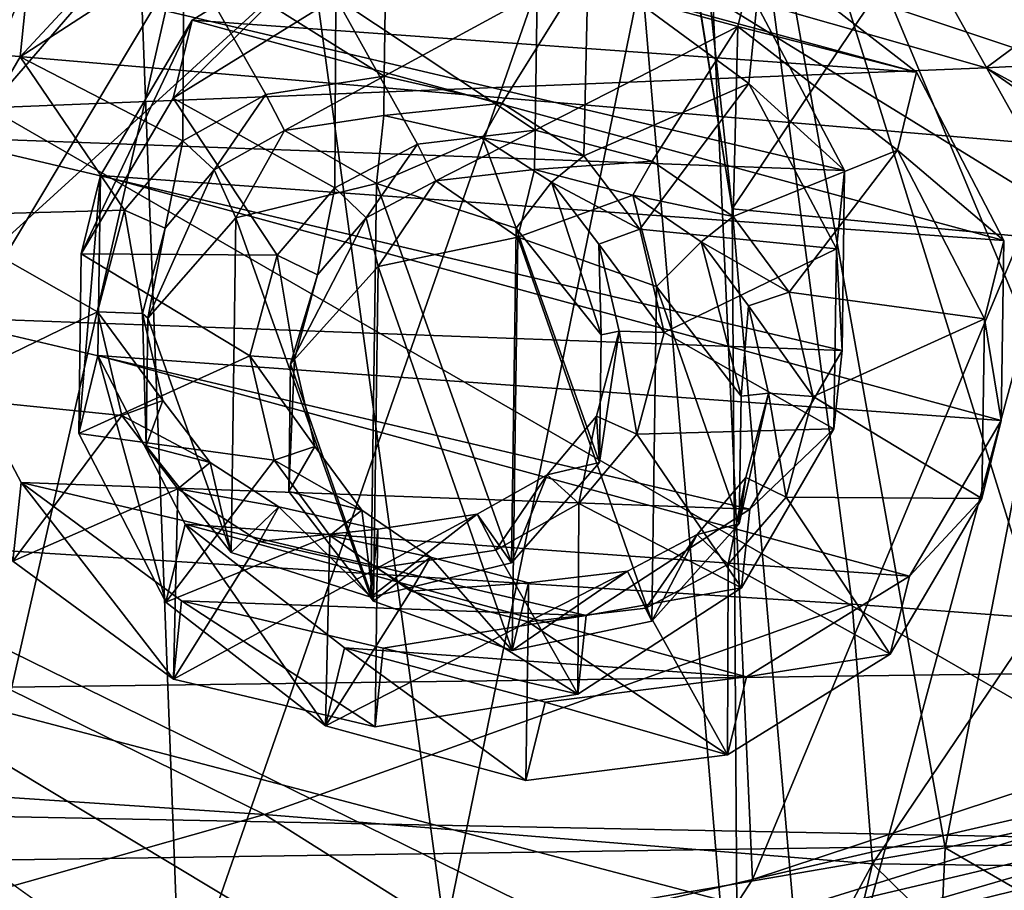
# Model space of a CAD drawing. Header units: metres. Extents: x -1004 to 0, y -808 to 0.
# Tile 91 of 135: x -356 to -310, y -114 to -73. Entities that reach past the tile are written whole.
import ezdxf

# ---------------------------------------------------------------- set-up
doc = ezdxf.new("R2010")
doc.units = ezdxf.units.M

msp = doc.modelspace()

# ---------------------------------------------------------------- linework, layer by layer
at = {"layer": 'top'}
for points in [[(-329.888824, -38.088737, 1930.046631), (-378.607605, -119.60273, 1985.827881), (-382.221283, -31.021881, 1934.762817)], [(-322.60022, -124.122322, 1979.295166), (-378.607605, -119.60273, 1985.827881), (-329.888824, -38.088737, 1930.046631)], [(-322.885803, -81.489136, 1954.172607), (-322.60022, -124.122322, 1979.295166), (-329.888824, -38.088737, 1930.046631)], [(-329.888824, -38.088737, 1930.046631), (-329.803864, -38.102722, 1930.036133), (-322.885803, -81.489136, 1954.172607)], [(-329.803864, -38.102722, 1930.036133), (-327.490509, -38.486088, 1929.765381), (-322.885803, -81.489136, 1954.172607)], [(-322.885803, -81.489136, 1954.172607), (-327.490509, -38.486088, 1929.765381), (-297.666809, -43.873398, 1928.242798)], [(-351.741699, -44.368996, 1507.820435), (-376.558838, -123.533806, 1555.031372), (-378.974548, -39.71484, 1506.693237)], [(-307.902313, -82.908188, 1952.266235), (-322.885803, -81.489136, 1954.172607), (-297.666809, -43.873398, 1928.242798)], [(-249.112656, -44.404568, 665.240845), (-531.962463, -59.26767, 664.851257), (-202.874207, -76.227615, 664.407471)], [(-348.900391, -119.331909, 1551.006836), (-376.558838, -123.533806, 1555.031372), (-351.741699, -44.368996, 1507.820435)], [(-324.765137, -50.017815, 1509.10791), (-348.900391, -119.331909, 1551.006836), (-351.741699, -44.368996, 1507.820435)], [(-321.921265, -113.105431, 1545.40979), (-348.900391, -119.331909, 1551.006836), (-324.765137, -50.017815, 1509.10791)], [(-298.321289, -56.500305, 1510.757568), (-321.921265, -113.105431, 1545.40979), (-324.765137, -50.017815, 1509.10791)], [(-376.130707, -52.26717, 2033.806885), (-372.22702, -96.644707, 2025.778931), (-323.517303, -52.26717, 2030.046021)], [(-372.22702, -96.644707, 2025.778931), (-317.222504, -100.118637, 2020.946167), (-323.517303, -52.26717, 2030.046021)], [(-366.171051, -52.26717, 181.828079), (-345.062103, -52.26717, 185.403137), (-360.168396, -118.592033, 189.773727)], [(-345.062103, -52.26717, 185.403137), (-336.40332, -115.66851, 194.224075), (-360.168396, -118.592033, 189.773727)], [(-345.062103, -52.26717, 185.403137), (-323.424683, -52.26717, 190.665115), (-336.40332, -115.66851, 194.224075)], [(-323.424683, -52.26717, 190.665115), (-312.841736, -111.61409, 200.455399), (-336.40332, -115.66851, 194.224075)], [(-303.170807, -101.056534, 2019.255127), (-296.233002, -100.988197, 2018.446899), (-323.517303, -52.26717, 2030.046021)], [(-296.233002, -100.988197, 2018.446899), (-289.312134, -100.438484, 2017.681763), (-323.517303, -52.26717, 2030.046021)], [(-323.517303, -52.26717, 2030.046021), (-289.312134, -100.438484, 2017.681763), (-271.142548, -52.26717, 2023.785889)], [(-323.517303, -52.26717, 2030.046021), (-317.222504, -100.118637, 2020.946167), (-308.442505, -100.78614, 2019.896606)], [(-308.442505, -100.78614, 2019.896606), (-303.170807, -101.056534, 2019.255127), (-323.517303, -52.26717, 2030.046021)], [(-323.424683, -52.26717, 190.665115), (-301.283936, -52.26717, 197.828186), (-312.841736, -111.61409, 200.455399)], [(-301.283936, -52.26717, 197.828186), (-289.953552, -106.590332, 208.299179), (-312.841736, -111.61409, 200.455399)], [(-295.983002, -104.537399, 1538.428955), (-321.921265, -113.105431, 1545.40979), (-298.321289, -56.500305, 1510.757568)], [(-594.247375, -171.585114, 661.909546), (-196.308548, -147.470947, 662.541565), (-531.962463, -59.26767, 664.851257)], [(-196.308548, -147.470947, 662.541565), (-191.884094, -88.40519, 664.088562), (-531.962463, -59.26767, 664.851257)], [(-531.962463, -59.26767, 664.851257), (-191.884094, -88.40519, 664.088562), (-202.874207, -76.227615, 664.407471)], [(-615.470276, -72.550049, 1606.88501), (-591.933105, -85.384491, 1606.548584), (-341.576477, -63.148872, 1607.130249)], [(-591.933105, -85.384491, 1606.548584), (-332.205414, -66.348167, 1607.047974), (-341.576477, -63.148872, 1607.130249)], [(-591.933105, -85.384491, 1606.548584), (-567.294678, -96.737617, 1606.251099), (-332.205414, -66.348167, 1607.047974)], [(-567.294678, -96.737617, 1606.251099), (-541.695801, -106.479683, 1605.995728), (-332.205414, -66.348167, 1607.047974)], [(-332.205414, -66.348167, 1607.047974), (-541.695801, -106.479683, 1605.995728), (-272.857819, -102.921715, 1606.087891)], [(-272.857819, -102.921715, 1606.087891), (-246.948975, -94.762154, 1606.301514), (-332.205414, -66.348167, 1607.047974)], [(-246.948975, -94.762154, 1606.301514), (-225.76767, -79.417076, 1606.705933), (-332.205414, -66.348167, 1607.047974)], [(-332.205414, -66.348167, 1607.047974), (-225.76767, -79.417076, 1606.705933), (-330.090454, -66.582947, 1655.322266)], [(-225.767654, -79.416962, 1703.572632), (-325.61673, -66.957962, 1703.570801), (-330.090454, -66.582947, 1655.322266)], [(-225.76767, -79.417076, 1606.705933), (-225.767654, -79.416962, 1703.572632), (-330.090454, -66.582947, 1655.322266)], [(-318.67804, -67.316513, 1752.300415), (-325.61673, -66.957962, 1703.570801), (-225.767654, -79.416962, 1703.572632)], [(-225.767654, -77.948128, 1800.771362), (-309.347412, -67.335449, 1800.758545), (-318.67804, -67.316513, 1752.300415)], [(-225.767654, -77.948128, 1800.771362), (-318.67804, -67.316513, 1752.300415), (-225.767654, -79.416962, 1703.572632)], [(-307.902313, -82.908188, 1952.266235), (-319.120483, -124.470184, 1978.742554), (-322.885803, -81.489136, 1954.172607)], [(-319.120483, -124.470184, 1978.742554), (-322.60022, -124.122322, 1979.295166), (-322.885803, -81.489136, 1954.172607)], [(-303.635834, -124.783379, 1976.071655), (-319.120483, -124.470184, 1978.742554), (-307.902313, -82.908188, 1952.266235)], [(-373.720337, -108.123314, 2005.617065), (-344.923065, -110.04409, 2003.045044), (-372.22702, -96.644707, 2025.778931)], [(-344.923065, -110.04409, 2003.045044), (-317.222504, -100.118637, 2020.946167), (-372.22702, -96.644707, 2025.778931)], [(-344.923065, -110.04409, 2003.045044), (-316.263245, -112.357918, 1999.483887), (-317.222504, -100.118637, 2020.946167)], [(-316.263245, -112.357918, 1999.483887), (-308.442505, -100.78614, 2019.896606), (-317.222504, -100.118637, 2020.946167)], [(-308.442505, -100.78614, 2019.896606), (-316.263245, -112.357918, 1999.483887), (-301.904236, -112.539879, 1997.345581)], [(-541.695801, -106.479683, 1605.995728), (-297.964813, -111.31955, 1605.86792), (-272.857819, -102.921715, 1606.087891)], [(-321.921265, -113.105431, 1545.40979), (-295.983002, -104.537399, 1538.428955), (-297.273773, -107.424042, 1555.789795)], [(-541.695801, -106.479683, 1605.995728), (-515.296631, -114.499153, 1605.785522), (-297.964813, -111.31955, 1605.86792)], [(-289.953552, -106.590332, 208.299179), (-290.647888, -124.47464, 209.90213), (-312.841736, -111.61409, 200.455399)], [(-321.921265, -113.105431, 1545.40979), (-297.273773, -107.424042, 1555.789795), (-323.551117, -115.618164, 1561.07251)], [(-323.551117, -115.618164, 1561.07251), (-297.273773, -107.424042, 1555.789795), (-297.739502, -109.526161, 1572.967529)], [(-378.607605, -119.60273, 1985.827881), (-344.923065, -110.04409, 2003.045044), (-373.720337, -108.123314, 2005.617065)], [(-323.551117, -115.618164, 1561.07251), (-297.739502, -109.526161, 1572.967529), (-324.006104, -117.193779, 1576.527832)], [(-324.006104, -117.193779, 1576.527832), (-297.739502, -109.526161, 1572.967529), (-298.352905, -110.877457, 1590.216187)], [(-378.607605, -119.60273, 1985.827881), (-322.60022, -124.122322, 1979.295166), (-344.923065, -110.04409, 2003.045044)], [(-322.60022, -124.122322, 1979.295166), (-316.263245, -112.357918, 1999.483887), (-344.923065, -110.04409, 2003.045044)], [(-324.521667, -118.131798, 1592.032471), (-298.352905, -110.877457, 1590.216187), (-323.931244, -118.120049, 1605.689819)], [(-324.006104, -117.193779, 1576.527832), (-298.352905, -110.877457, 1590.216187), (-324.521667, -118.131798, 1592.032471)], [(-323.931244, -118.120049, 1605.689819), (-298.352905, -110.877457, 1590.216187), (-297.964813, -111.31955, 1605.86792)], [(-515.296631, -114.499153, 1605.785522), (-323.931244, -118.120049, 1605.689819), (-297.964813, -111.31955, 1605.86792)], [(-312.841736, -111.61409, 200.455399), (-313.708252, -130.293961, 202.135513), (-336.40332, -115.66851, 194.224075)], [(-290.647888, -124.47464, 209.90213), (-313.708252, -130.293961, 202.135513), (-312.841736, -111.61409, 200.455399)], [(-322.60022, -124.122322, 1979.295166), (-319.120483, -124.470184, 1978.742554), (-316.263245, -112.357918, 1999.483887)], [(-319.120483, -124.470184, 1978.742554), (-303.635834, -124.783379, 1976.071655), (-316.263245, -112.357918, 1999.483887)], [(-316.263245, -112.357918, 1999.483887), (-303.635834, -124.783379, 1976.071655), (-301.904236, -112.539879, 1997.345581)], [(-348.900391, -119.331909, 1551.006836), (-321.921265, -113.105431, 1545.40979), (-323.551117, -115.618164, 1561.07251)]]:
    msp.add_3dface(points, dxfattribs=at)
at = {"layer": 'top0123411'}
for points in [[(-10, -10, 90), (-502.018646, -625.846375, 90), (-994.037292, -10, 90)], [(-494.003571, -626.560364, 90), (-502.018646, -625.846375, 90), (-10, -10, 90)], [(-485.779327, -628.854126, 90), (-494.003571, -626.560364, 90), (-10, -10, 90)], [(-477.800262, -632.855408, 90), (-485.779327, -628.854126, 90), (-10, -10, 90)], [(-10, -10, 90), (-470.61264, -638.481506, 90), (-477.800262, -632.855408, 90)], [(-217.024689, -763.271118, 90), (-470.61264, -638.481506, 90), (-10, -10, 90)], [(-347.30011, -64.42334, 141.24382), (-310.910522, -74.838074, 118.716759), (-295.737305, -63.549622, 141.152725)], [(-310.910522, -74.838074, 118.716759), (-261.255157, -72.276657, 118.761467), (-295.737305, -63.549622, 141.152725)], [(-398.869202, -65.046387, 141.304626), (-357.917725, -76.72718, 118.683784), (-347.30011, -64.42334, 141.24382)], [(-357.917725, -76.72718, 118.683784), (-310.910522, -74.838074, 118.716759), (-347.30011, -64.42334, 141.24382)], [(-261.255157, -72.276657, 118.761467), (-310.910522, -74.838074, 118.716759), (-67.634972, -207.468338, 116.401688)], [(-310.910522, -74.838074, 118.716759), (-357.917725, -76.72718, 118.683784), (-65.746979, -245.352539, 115.740417)], [(-67.634972, -207.468338, 116.401688), (-310.910522, -74.838074, 118.716759), (-65.746979, -245.352539, 115.740417)], [(-65.746979, -245.352539, 115.740417), (-357.917725, -76.72718, 118.683784), (-406.245697, -78.120522, 118.659462)], [(-406.245697, -78.120522, 118.659462), (-490.16217, -606.131226, 109.443001), (-63.32338, -322.340668, 114.396584)], [(-63.32338, -322.340668, 114.396584), (-64.29863, -283.87738, 115.067963), (-406.245697, -78.120522, 118.659462)], [(-64.29863, -283.87738, 115.067963), (-65.746979, -245.352539, 115.740417), (-406.245697, -78.120522, 118.659462)]]:
    msp.add_3dface(points, dxfattribs=at)
at = {"layer": 'top0123415'}
for points in [[(-233.311279, -124.02623, 1633.36084), (-632.336914, -96.123642, 1633.36084), (-632.397461, -96.989761, 1638.284912)], [(-632.336914, -96.123642, 1633.36084), (-233.311279, -124.02623, 1633.36084), (-572.498474, -100.529236, 1632.846069)], [(-233.371841, -124.892357, 1638.284912), (-632.397461, -96.989761, 1638.284912), (-632.72522, -101.676781, 1639.994995)], [(-233.371841, -124.892357, 1638.284912), (-233.311279, -124.02623, 1633.36084), (-632.397461, -96.989761, 1638.284912)], [(-632.931824, -104.631546, 1631.857056), (-632.604065, -99.944534, 1630.146973), (-233.906204, -132.534134, 1631.857056)], [(-632.604065, -99.944534, 1630.146973), (-233.578461, -127.847122, 1630.146973), (-233.906204, -132.534134, 1631.857056)], [(-632.604065, -99.944534, 1630.146973), (-572.712219, -103.585953, 1630.274902), (-293.394257, -123.117767, 1630.274902)], [(-632.604065, -99.944534, 1630.146973), (-293.394257, -123.117767, 1630.274902), (-233.578461, -127.847122, 1630.146973)], [(-233.311279, -124.02623, 1633.36084), (-293.180511, -120.06105, 1632.846069), (-572.498474, -100.529236, 1632.846069)], [(-572.498474, -100.529236, 1632.846069), (-293.180511, -120.06105, 1632.846069), (-571.109802, -100.93853, 1632.306519)], [(-293.180511, -120.06105, 1632.846069), (-294.612518, -120.273216, 1632.306519), (-571.109802, -100.93853, 1632.306519)], [(-571.109802, -100.93853, 1632.306519), (-294.612518, -120.273216, 1632.306519), (-570.591492, -101.929459, 1631.240723)], [(-233.6996, -129.579376, 1639.994995), (-632.72522, -101.676781, 1639.994995), (-632.992371, -105.497673, 1636.781006)], [(-233.6996, -129.579376, 1639.994995), (-233.371841, -124.892357, 1638.284912), (-632.72522, -101.676781, 1639.994995)], [(-572.712219, -103.585953, 1630.274902), (-570.591492, -101.929459, 1631.240723), (-293.394257, -123.117767, 1630.274902)], [(-293.394257, -123.117767, 1630.274902), (-570.591492, -101.929459, 1631.240723), (-295.263763, -121.182266, 1631.240723)], [(-570.591492, -101.929459, 1631.240723), (-294.612518, -120.273216, 1632.306519), (-295.263763, -121.182266, 1631.240723)], [(-632.992371, -105.497673, 1636.781006), (-632.931824, -104.631546, 1631.857056), (-233.966782, -133.400269, 1636.781006)], [(-632.931824, -104.631546, 1631.857056), (-233.906204, -132.534134, 1631.857056), (-233.966782, -133.400269, 1636.781006)], [(-233.966782, -133.400269, 1636.781006), (-233.6996, -129.579376, 1639.994995), (-632.992371, -105.497673, 1636.781006)]]:
    msp.add_3dface(points, dxfattribs=at)
at = {"layer": 'top0123426'}
for points in [[(-348.329651, -72.579956, 1957.202759), (-340.65625, -67.838043, 1953.395508), (-349.234558, -76.26062, 1950.794678)], [(-340.65625, -67.838043, 1953.395508), (-341.561127, -71.518707, 1946.987549), (-349.234558, -76.26062, 1950.794678)], [(-314.186798, -75.035995, 1953.792114), (-340.65625, -67.838043, 1953.395508), (-348.329651, -72.579956, 1957.202759)], [(-314.186798, -75.035995, 1953.792114), (-321.708374, -69.201042, 1951.502808), (-340.65625, -67.838043, 1953.395508)], [(-322.613281, -72.881706, 1945.094727), (-332.06012, -70.31279, 1944.953125), (-321.708374, -69.201042, 1951.502808)], [(-322.613281, -72.881706, 1945.094727), (-321.708374, -69.201042, 1951.502808), (-314.186798, -75.035995, 1953.792114)], [(-341.561127, -71.518707, 1946.987549), (-332.06012, -70.31279, 1944.953125), (-332.167297, -77.7808, 1949.257813)], [(-332.167297, -77.7808, 1949.257813), (-332.06012, -70.31279, 1944.953125), (-322.613281, -72.881706, 1945.094727)], [(-349.234558, -76.26062, 1950.794678), (-341.561127, -71.518707, 1946.987549), (-341.605927, -80.500221, 1952.152588)], [(-341.561127, -71.518707, 1946.987549), (-337.718414, -78.43782, 1950.419067), (-341.605927, -80.500221, 1952.152588)], [(-337.718414, -78.43782, 1950.419067), (-341.561127, -71.518707, 1946.987549), (-332.167297, -77.7808, 1949.257813)], [(-352.65567, -79.918663, 1962.028931), (-348.329651, -72.579956, 1957.202759), (-353.560547, -83.599327, 1955.62085)], [(-348.329651, -72.579956, 1957.202759), (-349.234558, -76.26062, 1950.794678), (-353.560547, -83.599327, 1955.62085)], [(-310.0802, -82.9813, 1957.775879), (-348.329651, -72.579956, 1957.202759), (-352.65567, -79.918663, 1962.028931)], [(-310.0802, -82.9813, 1957.775879), (-314.186798, -75.035995, 1953.792114), (-348.329651, -72.579956, 1957.202759)], [(-322.613281, -72.881706, 1945.094727), (-326.646484, -79.234276, 1949.31311), (-332.167297, -77.7808, 1949.257813)], [(-322.826172, -81.851135, 1950.276611), (-326.646484, -79.234276, 1949.31311), (-322.613281, -72.881706, 1945.094727)], [(-315.091675, -78.71666, 1947.384033), (-322.826172, -81.851135, 1950.276611), (-322.613281, -72.881706, 1945.094727)], [(-315.091675, -78.71666, 1947.384033), (-322.613281, -72.881706, 1945.094727), (-314.186798, -75.035995, 1953.792114)], [(-315.091675, -78.71666, 1947.384033), (-314.186798, -75.035995, 1953.792114), (-310.0802, -82.9813, 1957.775879)], [(-353.560547, -83.599327, 1955.62085), (-349.234558, -76.26062, 1950.794678), (-344.334656, -83.671303, 1954.359375)], [(-349.234558, -76.26062, 1950.794678), (-341.605927, -80.500221, 1952.152588), (-344.334656, -83.671303, 1954.359375)], [(-337.718414, -78.43782, 1950.419067), (-332.167297, -77.7808, 1949.257813), (-336.850586, -80.170349, 1951.291626)], [(-332.167297, -77.7808, 1949.257813), (-332.193726, -79.621773, 1950.31897), (-336.850586, -80.170349, 1951.291626)], [(-332.193726, -79.621773, 1950.31897), (-332.167297, -77.7808, 1949.257813), (-326.646484, -79.234276, 1949.31311)], [(-341.605927, -80.500221, 1952.152588), (-337.718414, -78.43782, 1950.419067), (-340.133209, -81.909271, 1952.754028)], [(-337.718414, -78.43782, 1950.419067), (-336.850586, -80.170349, 1951.291626), (-340.133209, -81.909271, 1952.754028)], [(-320.194, -85.407845, 1951.947876), (-322.826172, -81.851135, 1950.276611), (-315.091675, -78.71666, 1947.384033)], [(-310.985077, -86.661964, 1951.367798), (-320.194, -85.407845, 1951.947876), (-315.091675, -78.71666, 1947.384033)], [(-310.985077, -86.661964, 1951.367798), (-315.091675, -78.71666, 1947.384033), (-310.0802, -82.9813, 1957.775879)], [(-327.562225, -80.838501, 1950.363892), (-332.193726, -79.621773, 1950.31897), (-326.646484, -79.234276, 1949.31311)], [(-327.562225, -80.838501, 1950.363892), (-326.646484, -79.234276, 1949.31311), (-322.826172, -81.851135, 1950.276611)], [(-336.850586, -80.170349, 1951.291626), (-332.193726, -79.621773, 1950.31897), (-332.978485, -82.813705, 1944.761841)], [(-327.562225, -80.838501, 1950.363892), (-332.978485, -82.813705, 1944.761841), (-332.193726, -79.621773, 1950.31897)], [(-352.777405, -88.40065, 1966.917969), (-352.65567, -79.918663, 1962.028931), (-353.682312, -92.081314, 1960.509888)], [(-352.65567, -79.918663, 1962.028931), (-353.560547, -83.599327, 1955.62085), (-353.682312, -92.081314, 1960.509888)], [(-310.201935, -91.463287, 1962.664917), (-352.65567, -79.918663, 1962.028931), (-352.777405, -88.40065, 1966.917969)], [(-310.201935, -91.463287, 1962.664917), (-310.0802, -82.9813, 1957.775879), (-352.65567, -79.918663, 1962.028931)], [(-340.133209, -81.909271, 1952.754028), (-336.850586, -80.170349, 1951.291626), (-339.56781, -84.207367, 1946.492798)], [(-339.56781, -84.207367, 1946.492798), (-336.850586, -80.170349, 1951.291626), (-332.978485, -82.813705, 1944.761841)], [(-344.334656, -83.671303, 1954.359375), (-341.605927, -80.500221, 1952.152588), (-342.434418, -84.587173, 1954.617065)], [(-341.605927, -80.500221, 1952.152588), (-340.133209, -81.909271, 1952.754028), (-342.434418, -84.587173, 1954.617065)], [(-326.442688, -85.15152, 1945.181763), (-332.978485, -82.813705, 1944.761841), (-327.562225, -80.838501, 1950.363892)], [(-324.336243, -83.045609, 1951.176025), (-327.562225, -80.838501, 1950.363892), (-322.826172, -81.851135, 1950.276611)], [(-324.336243, -83.045609, 1951.176025), (-326.442688, -85.15152, 1945.181763), (-327.562225, -80.838501, 1950.363892)], [(-343.693665, -88.788261, 1949.706665), (-342.434418, -84.587173, 1954.617065), (-340.133209, -81.909271, 1952.754028)], [(-343.693665, -88.788261, 1949.706665), (-340.133209, -81.909271, 1952.754028), (-339.56781, -84.207367, 1946.492798)], [(-324.336243, -83.045609, 1951.176025), (-322.826172, -81.851135, 1950.276611), (-320.194, -85.407845, 1951.947876)], [(-339.56781, -84.207367, 1946.492798), (-332.978485, -82.813705, 1944.761841), (-333.258301, -102.308853, 1955.999023)], [(-333.258301, -102.308853, 1955.999023), (-332.978485, -82.813705, 1944.761841), (-326.669037, -100.919739, 1954.27063)], [(-332.978485, -82.813705, 1944.761841), (-326.442688, -85.15152, 1945.181763), (-326.669037, -100.919739, 1954.27063)], [(-322.456726, -90.315926, 1947.585205), (-326.442688, -85.15152, 1945.181763), (-324.336243, -83.045609, 1951.176025)], [(-322.116608, -86.048721, 1952.587524), (-324.336243, -83.045609, 1951.176025), (-320.194, -85.407845, 1951.947876)], [(-322.116608, -86.048721, 1952.587524), (-322.456726, -90.315926, 1947.585205), (-324.336243, -83.045609, 1951.176025)], [(-310.985077, -86.661964, 1951.367798), (-310.0802, -82.9813, 1957.775879), (-310.201935, -91.463287, 1962.664917)], [(-353.682312, -92.081314, 1960.509888), (-353.560547, -83.599327, 1955.62085), (-345.612976, -88.416405, 1957.265381)], [(-353.560547, -83.599327, 1955.62085), (-344.334656, -83.671303, 1954.359375), (-345.612976, -88.416405, 1957.265381)], [(-345.612976, -88.416405, 1957.265381), (-344.334656, -83.671303, 1954.359375), (-343.503815, -88.568115, 1957.054688)], [(-344.334656, -83.671303, 1954.359375), (-342.434418, -84.587173, 1954.617065), (-343.503815, -88.568115, 1957.054688)], [(-343.693665, -88.788261, 1949.706665), (-339.56781, -84.207367, 1946.492798), (-339.794159, -99.975594, 1955.581787)], [(-339.794159, -99.975594, 1955.581787), (-339.56781, -84.207367, 1946.492798), (-333.258301, -102.308853, 1955.999023)], [(-343.503815, -88.568115, 1957.054688), (-342.434418, -84.587173, 1954.617065), (-343.693665, -88.788261, 1949.706665)], [(-326.669037, -100.919739, 1954.27063), (-326.442688, -85.15152, 1945.181763), (-322.543182, -96.338852, 1951.056885)], [(-326.442688, -85.15152, 1945.181763), (-322.456726, -90.315926, 1947.585205), (-322.543182, -96.338852, 1951.056885)], [(-322.116608, -86.048721, 1952.587524), (-320.194, -85.407845, 1951.947876), (-319.054382, -90.326881, 1954.612305)], [(-319.054382, -90.326881, 1954.612305), (-320.194, -85.407845, 1951.947876), (-310.985077, -86.661964, 1951.367798)], [(-322.456726, -90.315926, 1947.585205), (-322.116608, -86.048721, 1952.587524), (-321.163574, -90.17514, 1954.82312)], [(-321.163574, -90.17514, 1954.82312), (-322.116608, -86.048721, 1952.587524), (-319.054382, -90.326881, 1954.612305)], [(-311.106842, -95.143951, 1956.256958), (-319.054382, -90.326881, 1954.612305), (-310.985077, -86.661964, 1951.367798)], [(-311.106842, -95.143951, 1956.256958), (-310.985077, -86.661964, 1951.367798), (-310.201935, -91.463287, 1962.664917)], [(-352.777405, -88.40065, 1966.917969), (-353.682312, -92.081314, 1960.509888), (-349.575714, -100.026619, 1964.493652)], [(-353.682312, -92.081314, 1960.509888), (-345.612976, -88.416405, 1957.265381), (-344.473389, -93.335442, 1959.92981)], [(-348.670807, -96.345955, 1970.901733), (-352.777405, -88.40065, 1966.917969), (-349.575714, -100.026619, 1964.493652)], [(-314.527954, -98.802002, 1967.491089), (-352.777405, -88.40065, 1966.917969), (-348.670807, -96.345955, 1970.901733)], [(-314.527954, -98.802002, 1967.491089), (-310.201935, -91.463287, 1962.664917), (-352.777405, -88.40065, 1966.917969)], [(-344.473389, -93.335442, 1959.92981), (-345.612976, -88.416405, 1957.265381), (-342.550781, -92.694534, 1959.290283)], [(-345.612976, -88.416405, 1957.265381), (-343.503815, -88.568115, 1957.054688), (-342.550781, -92.694534, 1959.290283)], [(-342.550781, -92.694534, 1959.290283), (-343.503815, -88.568115, 1957.054688), (-343.780121, -94.811188, 1953.178345)], [(-343.780121, -94.811188, 1953.178345), (-343.503815, -88.568115, 1957.054688), (-343.693665, -88.788261, 1949.706665)], [(-343.780121, -94.811188, 1953.178345), (-343.693665, -88.788261, 1949.706665), (-339.794159, -99.975594, 1955.581787)], [(-322.543182, -96.338852, 1951.056885), (-321.163574, -90.17514, 1954.82312), (-322.232971, -94.156082, 1957.26062)], [(-322.543182, -96.338852, 1951.056885), (-322.456726, -90.315926, 1947.585205), (-321.163574, -90.17514, 1954.82312)], [(-322.232971, -94.156082, 1957.26062), (-321.163574, -90.17514, 1954.82312), (-320.332733, -95.071983, 1957.518311)], [(-321.163574, -90.17514, 1954.82312), (-319.054382, -90.326881, 1954.612305), (-320.332733, -95.071983, 1957.518311)], [(-320.332733, -95.071983, 1957.518311), (-319.054382, -90.326881, 1954.612305), (-311.106842, -95.143951, 1956.256958)], [(-311.106842, -95.143951, 1956.256958), (-310.201935, -91.463287, 1962.664917), (-314.527954, -98.802002, 1967.491089)], [(-349.575714, -100.026619, 1964.493652), (-353.682312, -92.081314, 1960.509888), (-344.473389, -93.335442, 1959.92981)], [(-344.473389, -93.335442, 1959.92981), (-342.550781, -92.694534, 1959.290283), (-340.331116, -95.697647, 1960.701782)], [(-340.331116, -95.697647, 1960.701782), (-342.550781, -92.694534, 1959.290283), (-343.780121, -94.811188, 1953.178345)], [(-349.575714, -100.026619, 1964.493652), (-344.473389, -93.335442, 1959.92981), (-341.841217, -96.892151, 1961.601074)], [(-341.841217, -96.892151, 1961.601074), (-344.473389, -93.335442, 1959.92981), (-340.331116, -95.697647, 1960.701782)], [(-324.53418, -96.833984, 1959.123779), (-322.232971, -94.156082, 1957.26062), (-323.061462, -98.243057, 1959.725098)], [(-324.53418, -96.833984, 1959.123779), (-322.543182, -96.338852, 1951.056885), (-322.232971, -94.156082, 1957.26062)], [(-322.232971, -94.156082, 1957.26062), (-320.332733, -95.071983, 1957.518311), (-323.061462, -98.243057, 1959.725098)], [(-340.331116, -95.697647, 1960.701782), (-343.780121, -94.811188, 1953.178345), (-339.794159, -99.975594, 1955.581787)], [(-323.061462, -98.243057, 1959.725098), (-320.332733, -95.071983, 1957.518311), (-315.432831, -102.482666, 1961.083008)], [(-315.432831, -102.482666, 1961.083008), (-320.332733, -95.071983, 1957.518311), (-311.106842, -95.143951, 1956.256958)], [(-315.432831, -102.482666, 1961.083008), (-311.106842, -95.143951, 1956.256958), (-314.527954, -98.802002, 1967.491089)], [(-341.841217, -96.892151, 1961.601074), (-340.331116, -95.697647, 1960.701782), (-337.105164, -97.904755, 1961.513916)], [(-337.105164, -97.904755, 1961.513916), (-340.331116, -95.697647, 1960.701782), (-339.794159, -99.975594, 1955.581787)], [(-348.670807, -96.345955, 1970.901733), (-349.575714, -100.026619, 1964.493652), (-342.054108, -105.861572, 1966.783081)], [(-341.149231, -102.180908, 1973.19104), (-348.670807, -96.345955, 1970.901733), (-342.054108, -105.861572, 1966.783081)], [(-322.201355, -103.543915, 1971.29834), (-348.670807, -96.345955, 1970.901733), (-341.149231, -102.180908, 1973.19104)], [(-322.201355, -103.543915, 1971.29834), (-314.527954, -98.802002, 1967.491089), (-348.670807, -96.345955, 1970.901733)], [(-326.669037, -100.919739, 1954.27063), (-322.543182, -96.338852, 1951.056885), (-324.53418, -96.833984, 1959.123779)], [(-342.054108, -105.861572, 1966.783081), (-349.575714, -100.026619, 1964.493652), (-341.841217, -96.892151, 1961.601074)], [(-342.054108, -105.861572, 1966.783081), (-341.841217, -96.892151, 1961.601074), (-338.020905, -99.50901, 1962.564697)], [(-338.020905, -99.50901, 1962.564697), (-341.841217, -96.892151, 1961.601074), (-337.105164, -97.904755, 1961.513916)], [(-327.816772, -98.572906, 1960.58606), (-324.53418, -96.833984, 1959.123779), (-326.948975, -100.305458, 1961.458618)], [(-327.816772, -98.572906, 1960.58606), (-326.669037, -100.919739, 1954.27063), (-324.53418, -96.833984, 1959.123779)], [(-324.53418, -96.833984, 1959.123779), (-323.061462, -98.243057, 1959.725098), (-326.948975, -100.305458, 1961.458618)], [(-337.105164, -97.904755, 1961.513916), (-339.794159, -99.975594, 1955.581787), (-333.258301, -102.308853, 1955.999023)], [(-338.020905, -99.50901, 1962.564697), (-337.105164, -97.904755, 1961.513916), (-332.473633, -99.121483, 1961.558838)], [(-332.473633, -99.121483, 1961.558838), (-337.105164, -97.904755, 1961.513916), (-333.258301, -102.308853, 1955.999023)], [(-326.948975, -100.305458, 1961.458618), (-323.061462, -98.243057, 1959.725098), (-323.106262, -107.224579, 1964.890259)], [(-323.106262, -107.224579, 1964.890259), (-323.061462, -98.243057, 1959.725098), (-315.432831, -102.482666, 1961.083008)], [(-332.473633, -99.121483, 1961.558838), (-333.258301, -102.308853, 1955.999023), (-327.816772, -98.572906, 1960.58606)], [(-333.258301, -102.308853, 1955.999023), (-326.669037, -100.919739, 1954.27063), (-327.816772, -98.572906, 1960.58606)], [(-332.473633, -99.121483, 1961.558838), (-327.816772, -98.572906, 1960.58606), (-332.500061, -100.962479, 1962.619873)], [(-327.816772, -98.572906, 1960.58606), (-326.948975, -100.305458, 1961.458618), (-332.500061, -100.962479, 1962.619873)], [(-315.432831, -102.482666, 1961.083008), (-314.527954, -98.802002, 1967.491089), (-322.201355, -103.543915, 1971.29834)], [(-332.500061, -100.962479, 1962.619873), (-338.020905, -99.50901, 1962.564697), (-332.473633, -99.121483, 1961.558838)], [(-332.500061, -100.962479, 1962.619873), (-342.054108, -105.861572, 1966.783081), (-338.020905, -99.50901, 1962.564697)], [(-332.500061, -100.962479, 1962.619873), (-326.948975, -100.305458, 1961.458618), (-323.106262, -107.224579, 1964.890259)], [(-332.607269, -108.430496, 1966.924561), (-342.054108, -105.861572, 1966.783081), (-332.500061, -100.962479, 1962.619873)], [(-323.106262, -107.224579, 1964.890259), (-332.607269, -108.430496, 1966.924561), (-332.500061, -100.962479, 1962.619873)], [(-341.149231, -102.180908, 1973.19104), (-342.054108, -105.861572, 1966.783081), (-332.607269, -108.430496, 1966.924561)], [(-331.702393, -104.749832, 1973.332642), (-341.149231, -102.180908, 1973.19104), (-332.607269, -108.430496, 1966.924561)], [(-331.702393, -104.749832, 1973.332642), (-322.201355, -103.543915, 1971.29834), (-341.149231, -102.180908, 1973.19104)], [(-323.106262, -107.224579, 1964.890259), (-315.432831, -102.482666, 1961.083008), (-322.201355, -103.543915, 1971.29834)], [(-323.106262, -107.224579, 1964.890259), (-322.201355, -103.543915, 1971.29834), (-331.702393, -104.749832, 1973.332642)], [(-332.607269, -108.430496, 1966.924561), (-323.106262, -107.224579, 1964.890259), (-331.702393, -104.749832, 1973.332642)]]:
    msp.add_3dface(points, dxfattribs=at)
at = {"layer": 'top0123428'}
for points in [[(-356.062897, -70.608978, 1523.188965), (-348.343536, -65.598305, 1519.847168), (-356.450073, -74.312202, 1516.741821)], [(-348.343536, -65.598305, 1519.847168), (-348.730743, -69.301529, 1513.400024), (-356.450073, -74.312202, 1516.741821)], [(-348.730743, -69.301529, 1513.400024), (-339.172028, -67.762817, 1511.942139), (-339.278534, -75.234566, 1516.240356)], [(-339.278534, -75.234566, 1516.240356), (-339.172028, -67.762817, 1511.942139), (-329.667145, -70.000839, 1512.65686)], [(-356.450073, -74.312202, 1516.741821), (-348.730743, -69.301529, 1513.400024), (-348.7742, -78.284592, 1518.5625)], [(-348.730743, -69.301529, 1513.400024), (-344.863373, -76.086029, 1517.064819), (-348.7742, -78.284592, 1518.5625)], [(-344.863373, -76.086029, 1517.064819), (-348.730743, -69.301529, 1513.400024), (-339.278534, -75.234566, 1516.240356)], [(-329.667145, -70.000839, 1512.65686), (-333.723816, -76.494659, 1516.630493), (-339.278534, -75.234566, 1516.240356)], [(-329.87973, -78.977692, 1517.825928), (-333.723816, -76.494659, 1516.630493), (-329.667145, -70.000839, 1512.65686)], [(-322.098663, -75.572311, 1515.402588), (-329.87973, -78.977692, 1517.825928), (-329.667145, -70.000839, 1512.65686)], [(-322.098663, -75.572311, 1515.402588), (-329.667145, -70.000839, 1512.65686), (-321.711487, -71.869087, 1521.849731)], [(-360.41394, -78.099197, 1527.752563), (-356.062897, -70.608978, 1523.188965), (-360.801117, -81.802422, 1521.305542)], [(-356.062897, -70.608978, 1523.188965), (-356.450073, -74.312202, 1516.741821), (-360.801117, -81.802422, 1521.305542)], [(-317.57843, -79.670525, 1526.082642), (-356.062897, -70.608978, 1523.188965), (-360.41394, -78.099197, 1527.752563)], [(-317.57843, -79.670525, 1526.082642), (-321.711487, -71.869087, 1521.849731), (-356.062897, -70.608978, 1523.188965)], [(-322.098663, -75.572311, 1515.402588), (-321.711487, -71.869087, 1521.849731), (-317.57843, -79.670525, 1526.082642)], [(-360.801117, -81.802422, 1521.305542), (-356.450073, -74.312202, 1516.741821), (-351.518982, -81.551231, 1520.60376)], [(-356.450073, -74.312202, 1516.741821), (-348.7742, -78.284592, 1518.5625), (-351.518982, -81.551231, 1520.60376)], [(-344.863373, -76.086029, 1517.064819), (-339.278534, -75.234566, 1516.240356), (-343.989929, -77.788147, 1517.990112)], [(-339.278534, -75.234566, 1516.240356), (-339.30481, -77.076462, 1517.299927), (-343.989929, -77.788147, 1517.990112)], [(-339.30481, -77.076462, 1517.299927), (-339.278534, -75.234566, 1516.240356), (-333.723816, -76.494659, 1516.630493)], [(-327.230896, -82.442192, 1519.65686), (-329.87973, -78.977692, 1517.825928), (-322.098663, -75.572311, 1515.402588)], [(-317.965607, -83.373749, 1519.635498), (-327.230896, -82.442192, 1519.65686), (-322.098663, -75.572311, 1515.402588)], [(-317.965607, -83.373749, 1519.635498), (-322.098663, -75.572311, 1515.402588), (-317.57843, -79.670525, 1526.082642)], [(-348.7742, -78.284592, 1518.5625), (-344.863373, -76.086029, 1517.064819), (-347.292236, -79.642044, 1519.253296)], [(-344.863373, -76.086029, 1517.064819), (-343.989929, -77.788147, 1517.990112), (-347.292236, -79.642044, 1519.253296)], [(-334.644836, -78.130951, 1517.625732), (-339.30481, -77.076462, 1517.299927), (-333.723816, -76.494659, 1516.630493)], [(-334.644836, -78.130951, 1517.625732), (-333.723816, -76.494659, 1516.630493), (-329.87973, -78.977692, 1517.825928)], [(-343.989929, -77.788147, 1517.990112), (-339.30481, -77.076462, 1517.299927), (-339.640594, -80.287949, 1511.708862)], [(-334.644836, -78.130951, 1517.625732), (-339.640594, -80.287949, 1511.708862), (-339.30481, -77.076462, 1517.299927)], [(-347.292236, -79.642044, 1519.253296), (-343.989929, -77.788147, 1517.990112), (-346.269836, -81.912422, 1513.040161)], [(-346.269836, -81.912422, 1513.040161), (-343.989929, -77.788147, 1517.990112), (-339.640594, -80.287949, 1511.708862)], [(-317.699402, -88.156746, 1530.964355), (-360.41394, -78.099197, 1527.752563), (-360.534912, -86.585419, 1532.634399)], [(-317.699402, -88.156746, 1530.964355), (-317.57843, -79.670525, 1526.082642), (-360.41394, -78.099197, 1527.752563)], [(-351.518982, -81.551231, 1520.60376), (-348.7742, -78.284592, 1518.5625), (-349.606995, -82.400543, 1520.976807)], [(-348.7742, -78.284592, 1518.5625), (-347.292236, -79.642044, 1519.253296), (-349.606995, -82.400543, 1520.976807)], [(-333.064545, -82.396828, 1512.525269), (-339.640594, -80.287949, 1511.708862), (-334.644836, -78.130951, 1517.625732)], [(-331.398804, -80.22506, 1518.633667), (-334.644836, -78.130951, 1517.625732), (-329.87973, -78.977692, 1517.825928)], [(-331.398804, -80.22506, 1518.633667), (-333.064545, -82.396828, 1512.525269), (-334.644836, -78.130951, 1517.625732)], [(-331.398804, -80.22506, 1518.633667), (-329.87973, -78.977692, 1517.825928), (-327.230896, -82.442192, 1519.65686)], [(-350.420013, -86.637817, 1516.003662), (-349.606995, -82.400543, 1520.976807), (-347.292236, -79.642044, 1519.253296)], [(-350.420013, -86.637817, 1516.003662), (-347.292236, -79.642044, 1519.253296), (-346.269836, -81.912422, 1513.040161)], [(-317.965607, -83.373749, 1519.635498), (-317.57843, -79.670525, 1526.082642), (-317.699402, -88.156746, 1530.964355)], [(-346.269836, -81.912422, 1513.040161), (-339.640594, -80.287949, 1511.708862), (-339.91864, -99.792839, 1522.929199)], [(-339.91864, -99.792839, 1522.929199), (-339.640594, -80.287949, 1511.708862), (-333.289429, -98.172928, 1521.600586)], [(-339.640594, -80.287949, 1511.708862), (-333.064545, -82.396828, 1512.525269), (-333.289429, -98.172928, 1521.600586)], [(-329.053375, -87.4216, 1515.170654), (-333.064545, -82.396828, 1512.525269), (-331.398804, -80.22506, 1518.633667)], [(-329.1651, -83.150406, 1520.17981), (-331.398804, -80.22506, 1518.633667), (-327.230896, -82.442192, 1519.65686)], [(-329.1651, -83.150406, 1520.17981), (-329.053375, -87.4216, 1515.170654), (-331.398804, -80.22506, 1518.633667)], [(-360.801117, -81.802422, 1521.305542), (-351.518982, -81.551231, 1520.60376), (-352.80426, -86.341103, 1523.432251)], [(-352.80426, -86.341103, 1523.432251), (-351.518982, -81.551231, 1520.60376), (-350.68222, -86.41893, 1523.349487)], [(-351.518982, -81.551231, 1520.60376), (-349.606995, -82.400543, 1520.976807), (-350.68222, -86.41893, 1523.349487)], [(-360.922089, -90.288643, 1526.187256), (-360.801117, -81.802422, 1521.305542), (-352.80426, -86.341103, 1523.432251)], [(-350.420013, -86.637817, 1516.003662), (-346.269836, -81.912422, 1513.040161), (-346.494751, -97.688522, 1522.115356)], [(-346.494751, -97.688522, 1522.115356), (-346.269836, -81.912422, 1513.040161), (-339.91864, -99.792839, 1522.929199)], [(-350.68222, -86.41893, 1523.349487), (-349.606995, -82.400543, 1520.976807), (-350.420013, -86.637817, 1516.003662)], [(-333.289429, -98.172928, 1521.600586), (-333.064545, -82.396828, 1512.525269), (-329.139282, -93.44754, 1518.637085)], [(-333.064545, -82.396828, 1512.525269), (-329.053375, -87.4216, 1515.170654), (-329.139282, -93.44754, 1518.637085)], [(-329.1651, -83.150406, 1520.17981), (-327.230896, -82.442192, 1519.65686), (-326.083466, -87.321297, 1522.390503)], [(-326.083466, -87.321297, 1522.390503), (-327.230896, -82.442192, 1519.65686), (-317.965607, -83.373749, 1519.635498)], [(-328.205505, -87.243439, 1522.473267), (-329.1651, -83.150406, 1520.17981), (-326.083466, -87.321297, 1522.390503)], [(-329.053375, -87.4216, 1515.170654), (-329.1651, -83.150406, 1520.17981), (-328.205505, -87.243439, 1522.473267)], [(-318.086609, -91.85997, 1524.517212), (-326.083466, -87.321297, 1522.390503), (-317.965607, -83.373749, 1519.635498)], [(-318.086609, -91.85997, 1524.517212), (-317.965607, -83.373749, 1519.635498), (-317.699402, -88.156746, 1530.964355)], [(-360.922089, -90.288643, 1526.187256), (-352.80426, -86.341103, 1523.432251), (-351.65683, -91.2202, 1526.165894)], [(-356.401855, -94.386856, 1536.86731), (-360.534912, -86.585419, 1532.634399), (-356.789063, -98.09008, 1530.420166)], [(-322.050446, -95.646965, 1535.528076), (-360.534912, -86.585419, 1532.634399), (-356.401855, -94.386856, 1536.86731)], [(-322.050446, -95.646965, 1535.528076), (-317.699402, -88.156746, 1530.964355), (-360.534912, -86.585419, 1532.634399)], [(-351.65683, -91.2202, 1526.165894), (-352.80426, -86.341103, 1523.432251), (-349.722626, -90.511955, 1525.642944)], [(-352.80426, -86.341103, 1523.432251), (-350.68222, -86.41893, 1523.349487), (-349.722626, -90.511955, 1525.642944)], [(-349.722626, -90.511955, 1525.642944), (-350.68222, -86.41893, 1523.349487), (-350.50592, -92.66375, 1519.470093)], [(-350.50592, -92.66375, 1519.470093), (-350.68222, -86.41893, 1523.349487), (-350.420013, -86.637817, 1516.003662)], [(-350.50592, -92.66375, 1519.470093), (-350.420013, -86.637817, 1516.003662), (-346.494751, -97.688522, 1522.115356)], [(-329.280731, -91.261826, 1524.845947), (-328.205505, -87.243439, 1522.473267), (-327.368713, -92.11116, 1525.218994)], [(-329.139282, -93.44754, 1518.637085), (-328.205505, -87.243439, 1522.473267), (-329.280731, -91.261826, 1524.845947)], [(-329.139282, -93.44754, 1518.637085), (-329.053375, -87.4216, 1515.170654), (-328.205505, -87.243439, 1522.473267)], [(-328.205505, -87.243439, 1522.473267), (-326.083466, -87.321297, 1522.390503), (-327.368713, -92.11116, 1525.218994)], [(-327.368713, -92.11116, 1525.218994), (-326.083466, -87.321297, 1522.390503), (-318.086609, -91.85997, 1524.517212)], [(-318.086609, -91.85997, 1524.517212), (-317.699402, -88.156746, 1530.964355), (-322.050446, -95.646965, 1535.528076)], [(-356.789063, -98.09008, 1530.420166), (-360.922089, -90.288643, 1526.187256), (-351.65683, -91.2202, 1526.165894)], [(-351.65683, -91.2202, 1526.165894), (-349.722626, -90.511955, 1525.642944), (-347.488892, -93.437309, 1527.189087)], [(-347.488892, -93.437309, 1527.189087), (-349.722626, -90.511955, 1525.642944), (-350.50592, -92.66375, 1519.470093)], [(-356.789063, -98.09008, 1530.420166), (-351.65683, -91.2202, 1526.165894), (-349.007996, -94.6847, 1527.996826)], [(-349.007996, -94.6847, 1527.996826), (-351.65683, -91.2202, 1526.165894), (-347.488892, -93.437309, 1527.189087)], [(-331.595459, -94.020325, 1526.569458), (-329.280731, -91.261826, 1524.845947), (-330.113525, -95.377808, 1527.260132)], [(-331.595459, -94.020325, 1526.569458), (-329.139282, -93.44754, 1518.637085), (-329.280731, -91.261826, 1524.845947)], [(-329.280731, -91.261826, 1524.845947), (-327.368713, -92.11116, 1525.218994), (-330.113525, -95.377808, 1527.260132)], [(-322.437653, -99.350189, 1529.080933), (-327.368713, -92.11116, 1525.218994), (-318.086609, -91.85997, 1524.517212)], [(-322.437653, -99.350189, 1529.080933), (-318.086609, -91.85997, 1524.517212), (-322.050446, -95.646965, 1535.528076)], [(-330.113525, -95.377808, 1527.260132), (-327.368713, -92.11116, 1525.218994), (-322.437653, -99.350189, 1529.080933)], [(-347.488892, -93.437309, 1527.189087), (-350.50592, -92.66375, 1519.470093), (-346.494751, -97.688522, 1522.115356)], [(-349.007996, -94.6847, 1527.996826), (-347.488892, -93.437309, 1527.189087), (-344.242889, -95.531418, 1528.197021)], [(-344.242889, -95.531418, 1528.197021), (-347.488892, -93.437309, 1527.189087), (-346.494751, -97.688522, 1522.115356)], [(-333.289429, -98.172928, 1521.600586), (-329.139282, -93.44754, 1518.637085), (-331.595459, -94.020325, 1526.569458)], [(-334.897766, -95.874222, 1527.832642), (-331.595459, -94.020325, 1526.569458), (-334.024353, -97.57637, 1528.757935)], [(-334.897766, -95.874222, 1527.832642), (-333.289429, -98.172928, 1521.600586), (-331.595459, -94.020325, 1526.569458)], [(-331.595459, -94.020325, 1526.569458), (-330.113525, -95.377808, 1527.260132), (-334.024353, -97.57637, 1528.757935)], [(-356.401855, -94.386856, 1536.86731), (-356.789063, -98.09008, 1530.420166), (-349.220581, -103.66156, 1533.165894)], [(-349.220581, -103.66156, 1533.165894), (-356.789063, -98.09008, 1530.420166), (-349.007996, -94.6847, 1527.996826)], [(-348.833374, -99.958336, 1539.613037), (-356.401855, -94.386856, 1536.86731), (-349.220581, -103.66156, 1533.165894)], [(-329.769775, -100.657639, 1538.869751), (-356.401855, -94.386856, 1536.86731), (-348.833374, -99.958336, 1539.613037)], [(-329.769775, -100.657639, 1538.869751), (-322.050446, -95.646965, 1535.528076), (-356.401855, -94.386856, 1536.86731)], [(-349.220581, -103.66156, 1533.165894), (-349.007996, -94.6847, 1527.996826), (-345.16391, -97.16774, 1529.192261)], [(-345.16391, -97.16774, 1529.192261), (-349.007996, -94.6847, 1527.996826), (-344.242889, -95.531418, 1528.197021)], [(-344.242889, -95.531418, 1528.197021), (-346.494751, -97.688522, 1522.115356), (-339.91864, -99.792839, 1522.929199)], [(-345.16391, -97.16774, 1529.192261), (-344.242889, -95.531418, 1528.197021), (-339.582916, -96.585907, 1528.522827)], [(-339.582916, -96.585907, 1528.522827), (-344.242889, -95.531418, 1528.197021), (-339.91864, -99.792839, 1522.929199)], [(-334.024353, -97.57637, 1528.757935), (-330.113525, -95.377808, 1527.260132), (-330.156982, -104.360863, 1532.422607)], [(-330.156982, -104.360863, 1532.422607), (-330.113525, -95.377808, 1527.260132), (-322.437653, -99.350189, 1529.080933)], [(-339.582916, -96.585907, 1528.522827), (-339.91864, -99.792839, 1522.929199), (-334.897766, -95.874222, 1527.832642)], [(-339.91864, -99.792839, 1522.929199), (-333.289429, -98.172928, 1521.600586), (-334.897766, -95.874222, 1527.832642)], [(-339.582916, -96.585907, 1528.522827), (-334.897766, -95.874222, 1527.832642), (-339.609161, -98.427826, 1529.582397)], [(-334.897766, -95.874222, 1527.832642), (-334.024353, -97.57637, 1528.757935), (-339.609161, -98.427826, 1529.582397)], [(-322.437653, -99.350189, 1529.080933), (-322.050446, -95.646965, 1535.528076), (-329.769775, -100.657639, 1538.869751)], [(-339.609161, -98.427826, 1529.582397), (-345.16391, -97.16774, 1529.192261), (-339.582916, -96.585907, 1528.522827)], [(-339.609161, -98.427826, 1529.582397), (-349.220581, -103.66156, 1533.165894), (-345.16391, -97.16774, 1529.192261)], [(-339.609161, -98.427826, 1529.582397), (-334.024353, -97.57637, 1528.757935), (-330.156982, -104.360863, 1532.422607)], [(-339.715698, -105.899574, 1533.880615), (-349.220581, -103.66156, 1533.165894), (-339.609161, -98.427826, 1529.582397)], [(-330.156982, -104.360863, 1532.422607), (-339.715698, -105.899574, 1533.880615), (-339.609161, -98.427826, 1529.582397)], [(-330.156982, -104.360863, 1532.422607), (-322.437653, -99.350189, 1529.080933), (-329.769775, -100.657639, 1538.869751)], [(-348.833374, -99.958336, 1539.613037), (-349.220581, -103.66156, 1533.165894), (-339.715698, -105.899574, 1533.880615)], [(-339.328491, -102.19635, 1540.327637), (-348.833374, -99.958336, 1539.613037), (-339.715698, -105.899574, 1533.880615)], [(-339.328491, -102.19635, 1540.327637), (-329.769775, -100.657639, 1538.869751), (-348.833374, -99.958336, 1539.613037)], [(-330.156982, -104.360863, 1532.422607), (-329.769775, -100.657639, 1538.869751), (-339.328491, -102.19635, 1540.327637)], [(-339.715698, -105.899574, 1533.880615), (-330.156982, -104.360863, 1532.422607), (-339.328491, -102.19635, 1540.327637)]]:
    msp.add_3dface(points, dxfattribs=at)

doc.saveas('drawing.dxf')
